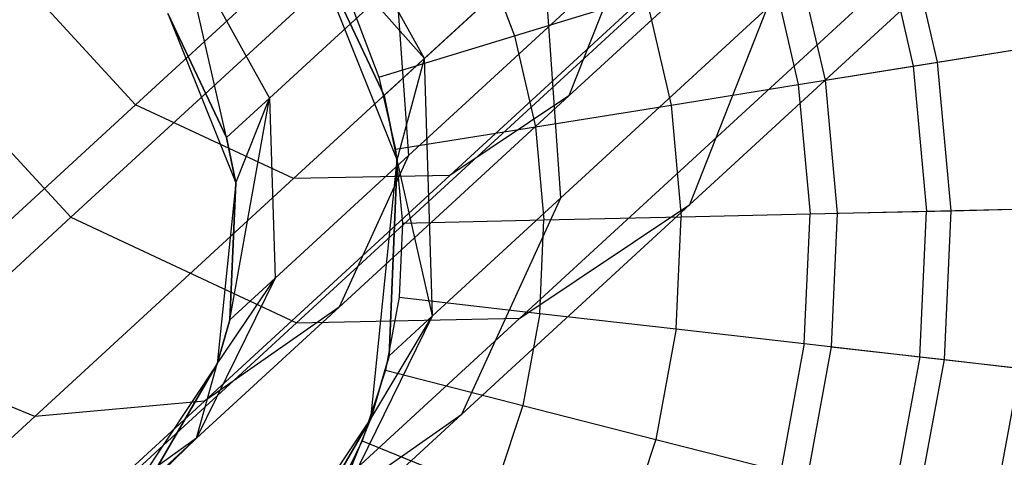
# Model space of a CAD drawing. Extents: x -38.3 to -0.1, y -39.1 to 0.
# Tile 9 of 256: x -33.48 to -33.123, y -32.826 to -32.668. Entities that reach past the tile are written whole.
import ezdxf

# ---------------------------------------------------------------- set-up
doc = ezdxf.new("R2010")
doc.units = 0
doc.header["$MEASUREMENT"] = 0
doc.layers.get('0').update_dxf_attribs({"color": 13, "linetype": 'CONTINUOUS'})

# ---------------------------------------------------------------- blocks, each defined once
blk = doc.blocks.new('ORTO_XII_A_STL')
at = {"color": 0}
for p, q in [((5.15177, 6.77358, 1.26656), (5.27977, 6.89132, 1.09265)), ((5.15177, 6.77358, 1.26656), (5.27977, 6.89132, 1.09265)), ((5.3086, 6.77678, 1.36034), (5.41907, 6.87839, 1.21023)), ((5.3086, 6.77678, 1.36034), (5.41907, 6.87839, 1.21023)), ((5.25635, 6.79028, 1.77553), (5.2106, 6.8725, 1.78054)), ((5.25635, 6.79028, 1.77553), (5.2106, 6.8725, 1.78054)), ((5.20894, 6.74682, 1.28567), (5.33337, 6.86127, 1.11661)), ((5.20894, 6.74682, 1.28567), (5.33337, 6.86127, 1.11661)), ((5.26303, 6.85671, 1.04782), (5.12834, 6.73283, 1.23081)), ((5.26303, 6.85671, 1.04782), (5.12834, 6.73283, 1.23081)), ((5.26554, 6.74797, 1.31951), (5.38364, 6.85661, 1.15905)), ((5.26554, 6.74797, 1.31951), (5.38364, 6.85661, 1.15905)), ((5.24649, 6.75357, 3.57439), (5.21144, 6.84103, 3.57439)), ((5.21144, 6.84103, 1.95138), (5.24177, 6.77687, 1.95138)), ((5.25635, 6.79028, 1.77553), (5.21144, 6.84103, 1.95138)), ((5.25635, 6.79028, 1.77553), (5.21144, 6.84103, 1.95138)), ((5.24177, 6.77687, 1.95138), (5.21144, 6.84103, 3.57439)), ((5.24649, 6.75357, 3.57439), (5.21144, 6.84103, 3.57439)), ((5.24177, 6.77687, 1.95138), (5.21144, 6.84103, 3.57439)), ((5.21144, 6.84103, 1.95138), (5.24177, 6.77687, 1.95138)), ((5.4421, 6.78897, 10.1058), (5.42992, 6.84157, 10.1058)), ((5.4421, 6.78897, 10.1058), (5.42992, 6.84157, 10.1058)), ((5.46202, 6.83825, 1.2158), (5.35238, 6.7374, 1.36477)), ((5.46202, 6.83825, 1.2158), (5.35238, 6.7374, 1.36477)), ((5.42139, 6.83897, 12.29175), (5.4333, 6.78756, 12.29175)), ((5.42139, 6.83897, 12.29175), (5.4333, 6.78756, 12.29175)), ((5.16823, 6.83352, 1.7674), (5.20025, 6.77597, 1.76389)), ((5.1847, 6.76167, 1.95138), (5.16823, 6.83352, 1.7674)), ((5.1847, 6.76167, 1.95138), (5.16823, 6.83352, 1.7674)), ((5.16823, 6.83352, 1.7674), (5.20025, 6.77597, 1.76389)), ((5.29937, 6.82985, 1.60849), (5.25635, 6.79028, 1.77553)), ((5.29937, 6.82985, 1.60849), (5.25635, 6.79028, 1.77553)), ((5.27682, 6.83021, 12.35634), (5.28889, 6.79857, 12.35634)), ((5.27682, 6.83021, 12.35634), (5.28889, 6.79857, 12.35634)), ((5.30568, 6.73984, 1.58139), (5.29937, 6.82985, 1.60849)), ((5.30568, 6.73984, 1.58139), (5.29937, 6.82985, 1.60849)), ((5.39048, 6.82954, 10.03799), (5.40139, 6.78243, 10.03799)), ((5.39048, 6.82954, 10.03799), (5.40139, 6.78243, 10.03799)), ((5.25053, 6.75515, 1.56683), (5.32825, 6.82663, 1.39878)), ((5.25053, 6.75515, 1.56683), (5.32825, 6.82663, 1.39878)), ((5.32825, 6.82663, 1.39878), (5.3086, 6.77678, 1.36034)), ((5.32825, 6.82663, 1.39878), (5.3086, 6.77678, 1.36034)), ((5.38106, 6.82667, 12.32127), (5.39167, 6.78087, 12.32127)), ((5.38106, 6.82667, 12.32127), (5.39167, 6.78087, 12.32127)), ((5.15177, 6.77358, 1.26656), (5.10712, 6.82212, 1.26656)), ((5.15177, 6.77358, 1.26656), (5.10712, 6.82212, 1.26656)), ((5.20025, 6.77597, 1.76389), (5.24611, 6.81816, 1.58581)), ((5.20025, 6.77597, 1.76389), (5.24611, 6.81816, 1.58581)), ((5.24611, 6.81816, 1.58581), (5.25053, 6.75515, 1.56683)), ((5.24611, 6.81816, 1.58581), (5.25053, 6.75515, 1.56683)), ((5.3396, 6.81379, 1.08205), (5.21002, 6.6946, 1.25811)), ((5.3396, 6.81379, 1.08205), (5.21002, 6.6946, 1.25811)), ((5.28889, 6.79857, 12.35634), (5.33644, 6.81307, 12.34302)), ((5.28889, 6.79857, 12.35634), (5.33644, 6.81307, 12.34302)), ((5.33644, 6.81307, 12.34302), (5.34562, 6.77346, 12.34302)), ((5.33644, 6.81307, 12.34302), (5.34562, 6.77346, 12.34302)), ((5.23027, 6.80872, 12.36083), (5.23984, 6.78361, 12.36083)), ((5.23027, 6.80872, 12.36083), (5.23984, 6.78361, 12.36083)), ((5.38045, 6.80861, 1.4197), (5.30568, 6.73984, 1.58139)), ((5.38045, 6.80861, 1.4197), (5.30568, 6.73984, 1.58139)), ((5.35238, 6.7374, 1.36477), (5.38045, 6.80861, 1.4197)), ((5.35238, 6.7374, 1.36477), (5.38045, 6.80861, 1.4197)), ((5.16347, 6.80658, 3.57439), (5.18801, 6.74536, 3.57439)), ((5.1847, 6.76167, 1.95138), (5.16347, 6.80658, 1.95138)), ((5.16347, 6.80658, 3.57439), (5.1847, 6.76167, 1.95138)), ((5.16347, 6.80658, 3.57439), (5.18801, 6.74536, 3.57439)), ((5.1847, 6.76167, 1.95138), (5.16347, 6.80658, 1.95138)), ((5.16347, 6.80658, 3.57439), (5.1847, 6.76167, 1.95138)), ((5.41142, 6.80713, 1.14267), (5.29087, 6.69625, 1.30646)), ((5.41142, 6.80713, 1.14267), (5.29087, 6.69625, 1.30646)), ((5.06456, 6.80218, 1.23081), (5.12834, 6.73283, 1.23081)), ((5.06456, 6.80218, 1.23081), (5.12834, 6.73283, 1.23081)), ((5.23984, 6.78361, 12.36083), (5.28889, 6.79857, 12.35634)), ((5.23984, 6.78361, 12.36083), (5.28889, 6.79857, 12.35634)), ((5.28889, 6.79857, 12.35634), (5.29653, 6.76558, 12.35634)), ((5.28889, 6.79857, 12.35634), (5.29653, 6.76558, 12.35634)), ((5.4333, 6.78756, 12.29175), (5.46923, 6.79333, 12.25535)), ((5.4333, 6.78756, 12.29175), (5.46923, 6.79333, 12.25535)), ((5.4421, 6.78897, 10.1058), (5.47597, 6.79441, 10.17736)), ((5.4421, 6.78897, 10.1058), (5.47597, 6.79441, 10.17736)), ((5.24177, 6.77687, 1.95138), (5.25635, 6.79028, 1.77553)), ((5.24177, 6.77687, 1.95138), (5.25635, 6.79028, 1.77553)), ((5.24649, 6.75357, 1.95138), (5.25635, 6.79028, 1.77553)), ((5.24649, 6.75357, 1.95138), (5.25635, 6.79028, 1.77553)), ((5.25926, 6.69714, 1.76162), (5.25635, 6.79028, 1.77553)), ((5.25926, 6.69714, 1.76162), (5.25635, 6.79028, 1.77553)), ((5.39167, 6.78087, 12.32127), (5.4333, 6.78756, 12.29175)), ((5.39167, 6.78087, 12.32127), (5.4333, 6.78756, 12.29175)), ((5.40139, 6.78243, 10.03799), (5.4421, 6.78897, 10.1058)), ((5.40139, 6.78243, 10.03799), (5.4421, 6.78897, 10.1058)), ((5.4333, 6.78756, 12.29175), (5.4381, 6.735, 12.29175)), ((5.4333, 6.78756, 12.29175), (5.4381, 6.735, 12.29175)), ((5.44701, 6.73521, 10.1058), (5.4421, 6.78897, 10.1058)), ((5.44701, 6.73521, 10.1058), (5.4421, 6.78897, 10.1058)), ((5.23984, 6.78361, 12.36083), (5.24591, 6.75744, 12.36083)), ((5.23984, 6.78361, 12.36083), (5.24591, 6.75744, 12.36083)), ((5.34562, 6.77346, 12.34302), (5.39167, 6.78087, 12.32127)), ((5.34562, 6.77346, 12.34302), (5.39167, 6.78087, 12.32127)), ((5.39167, 6.78087, 12.32127), (5.39595, 6.73404, 12.32127)), ((5.39167, 6.78087, 12.32127), (5.39595, 6.73404, 12.32127)), ((5.40139, 6.78243, 10.03799), (5.40579, 6.73427, 10.03799)), ((5.40139, 6.78243, 10.03799), (5.40579, 6.73427, 10.03799)), ((5.20025, 6.77597, 1.76389), (5.1847, 6.76167, 1.95138)), ((5.20025, 6.77597, 1.76389), (5.1847, 6.76167, 1.95138)), ((5.18593, 6.69573, 1.95138), (5.20025, 6.77597, 1.76389)), ((5.18593, 6.69573, 1.95138), (5.20025, 6.77597, 1.76389)), ((5.18801, 6.74536, 1.95138), (5.20025, 6.77597, 1.76389)), ((5.18801, 6.74536, 1.95138), (5.20025, 6.77597, 1.76389)), ((5.20025, 6.77597, 1.76389), (5.20229, 6.71077, 1.75416)), ((5.20025, 6.77597, 1.76389), (5.20229, 6.71077, 1.75416)), ((5.22547, 6.70032, 1.54007), (5.3086, 6.77678, 1.36034)), ((5.22547, 6.70032, 1.54007), (5.3086, 6.77678, 1.36034)), ((5.24177, 6.77687, 1.95138), (5.24649, 6.75357, 1.95138)), ((5.24649, 6.75357, 3.57439), (5.24177, 6.77687, 1.95138)), ((5.24177, 6.77687, 1.95138), (5.24649, 6.75357, 1.95138)), ((5.24649, 6.75357, 3.57439), (5.24177, 6.77687, 1.95138)), ((5.3086, 6.77678, 1.36034), (5.26554, 6.74797, 1.31951)), ((5.3086, 6.77678, 1.36034), (5.26554, 6.74797, 1.31951)), ((5.05546, 6.68499, 1.47482), (5.15177, 6.77358, 1.26656)), ((5.05546, 6.68499, 1.47482), (5.15177, 6.77358, 1.26656)), ((5.20894, 6.74682, 1.28567), (5.15177, 6.77358, 1.26656)), ((5.20894, 6.74682, 1.28567), (5.15177, 6.77358, 1.26656)), ((5.29653, 6.76558, 12.35634), (5.34562, 6.77346, 12.34302)), ((5.29653, 6.76558, 12.35634), (5.34562, 6.77346, 12.34302)), ((5.34562, 6.77346, 12.34302), (5.34931, 6.73298, 12.34302)), ((5.34562, 6.77346, 12.34302), (5.34931, 6.73298, 12.34302)), ((5.24591, 6.75744, 12.36083), (5.29653, 6.76558, 12.35634)), ((5.24591, 6.75744, 12.36083), (5.29653, 6.76558, 12.35634)), ((5.29653, 6.76558, 12.35634), (5.29961, 6.73185, 12.35634)), ((5.29653, 6.76558, 12.35634), (5.29961, 6.73185, 12.35634)), ((5.18801, 6.74536, 1.95138), (5.1847, 6.76167, 1.95138)), ((5.1847, 6.76167, 1.95138), (5.18801, 6.74536, 3.57439)), ((5.1847, 6.76167, 1.95138), (5.18801, 6.74536, 3.57439)), ((5.18801, 6.74536, 1.95138), (5.1847, 6.76167, 1.95138)), ((5.20229, 6.71077, 1.75416), (5.25053, 6.75515, 1.56683)), ((5.20229, 6.71077, 1.75416), (5.25053, 6.75515, 1.56683)), ((5.25053, 6.75515, 1.56683), (5.22547, 6.70032, 1.54007)), ((5.25053, 6.75515, 1.56683), (5.22547, 6.70032, 1.54007)), ((5.24591, 6.75744, 12.36083), (5.24835, 6.73068, 12.36083)), ((5.24591, 6.75744, 12.36083), (5.24835, 6.73068, 12.36083)), ((5.23688, 6.65985, 3.57439), (5.24649, 6.75357, 3.57439)), ((5.23688, 6.65985, 3.57439), (5.24649, 6.75357, 3.57439)), ((5.24649, 6.75357, 1.95138), (5.24353, 6.68267, 1.95138)), ((5.24353, 6.68267, 1.95138), (5.24649, 6.75357, 3.57439)), ((5.24353, 6.68267, 1.95138), (5.24649, 6.75357, 3.57439)), ((5.24649, 6.75357, 1.95138), (5.24353, 6.68267, 1.95138)), ((5.25926, 6.69714, 1.76162), (5.24649, 6.75357, 1.95138)), ((5.25926, 6.69714, 1.76162), (5.24649, 6.75357, 1.95138)), ((5.24649, 6.75357, 1.95138), (5.24649, 6.75357, 3.57439)), ((5.24649, 6.75357, 1.95138), (5.24649, 6.75357, 3.57439)), ((5.17668, 6.66624, 1.51167), (5.26554, 6.74797, 1.31951)), ((5.17668, 6.66624, 1.51167), (5.26554, 6.74797, 1.31951)), ((5.26554, 6.74797, 1.31951), (5.20894, 6.74682, 1.28567)), ((5.26554, 6.74797, 1.31951), (5.20894, 6.74682, 1.28567)), ((5.11532, 6.66071, 1.48812), (5.20894, 6.74682, 1.28567)), ((5.11532, 6.66071, 1.48812), (5.20894, 6.74682, 1.28567)), ((5.18801, 6.74536, 3.57439), (5.18128, 6.67975, 3.57439)), ((5.18801, 6.74536, 3.57439), (5.18128, 6.67975, 3.57439)), ((5.18593, 6.69573, 1.95138), (5.18801, 6.74536, 1.95138)), ((5.18801, 6.74536, 3.57439), (5.18593, 6.69573, 1.95138)), ((5.18593, 6.69573, 1.95138), (5.18801, 6.74536, 1.95138)), ((5.18801, 6.74536, 3.57439), (5.18593, 6.69573, 1.95138)), ((5.18801, 6.74536, 1.95138), (5.18801, 6.74536, 3.57439)), ((5.18801, 6.74536, 1.95138), (5.18801, 6.74536, 3.57439)), ((5.30568, 6.73984, 1.58139), (5.25926, 6.69714, 1.76162)), ((5.30568, 6.73984, 1.58139), (5.25926, 6.69714, 1.76162)), ((5.26988, 6.66152, 1.54316), (5.30568, 6.73984, 1.58139)), ((5.26988, 6.66152, 1.54316), (5.30568, 6.73984, 1.58139)), ((5.35238, 6.7374, 1.36477), (5.26988, 6.66152, 1.54316)), ((5.35238, 6.7374, 1.36477), (5.26988, 6.66152, 1.54316)), ((5.29087, 6.69625, 1.30646), (5.35238, 6.7374, 1.36477)), ((5.29087, 6.69625, 1.30646), (5.35238, 6.7374, 1.36477)), ((5.12834, 6.73283, 1.23081), (5.02701, 6.63962, 1.44994)), ((5.12834, 6.73283, 1.23081), (5.02701, 6.63962, 1.44994)), ((5.12834, 6.73283, 1.23081), (5.21002, 6.6946, 1.25811)), ((5.12834, 6.73283, 1.23081), (5.21002, 6.6946, 1.25811)), ((5.29961, 6.73185, 12.35634), (5.34931, 6.73298, 12.34302)), ((5.29961, 6.73185, 12.35634), (5.34931, 6.73298, 12.34302)), ((5.34746, 6.69237, 12.34302), (5.34931, 6.73298, 12.34302)), ((5.34746, 6.69237, 12.34302), (5.34931, 6.73298, 12.34302)), ((5.34931, 6.73298, 12.34302), (5.39595, 6.73404, 12.32127)), ((5.34931, 6.73298, 12.34302), (5.39595, 6.73404, 12.32127)), ((5.39381, 6.68708, 12.32127), (5.39595, 6.73404, 12.32127)), ((5.39381, 6.68708, 12.32127), (5.39595, 6.73404, 12.32127)), ((5.39595, 6.73404, 12.32127), (5.4381, 6.735, 12.29175)), ((5.39595, 6.73404, 12.32127), (5.4381, 6.735, 12.29175)), ((5.40579, 6.73427, 10.03799), (5.40359, 6.68596, 10.03799)), ((5.40579, 6.73427, 10.03799), (5.40359, 6.68596, 10.03799)), ((5.40579, 6.73427, 10.03799), (5.44701, 6.73521, 10.1058)), ((5.40579, 6.73427, 10.03799), (5.44701, 6.73521, 10.1058)), ((5.4357, 6.68229, 12.29175), (5.4381, 6.735, 12.29175)), ((5.4357, 6.68229, 12.29175), (5.4381, 6.735, 12.29175)), ((5.4381, 6.735, 12.29175), (5.47449, 6.73583, 12.25535)), ((5.4381, 6.735, 12.29175), (5.47449, 6.73583, 12.25535)), ((5.44455, 6.68128, 10.1058), (5.44701, 6.73521, 10.1058)), ((5.44455, 6.68128, 10.1058), (5.44701, 6.73521, 10.1058)), ((5.44701, 6.73521, 10.1058), (5.4813, 6.73599, 10.17736)), ((5.44701, 6.73521, 10.1058), (5.4813, 6.73599, 10.17736)), ((5.24835, 6.73068, 12.36083), (5.24713, 6.70384, 12.36083)), ((5.24835, 6.73068, 12.36083), (5.24713, 6.70384, 12.36083)), ((5.24835, 6.73068, 12.36083), (5.29961, 6.73185, 12.35634)), ((5.24835, 6.73068, 12.36083), (5.29961, 6.73185, 12.35634)), ((5.29807, 6.69802, 12.35634), (5.29961, 6.73185, 12.35634)), ((5.29807, 6.69802, 12.35634), (5.29961, 6.73185, 12.35634)), ((5.20229, 6.71077, 1.75416), (5.17387, 6.65286, 1.74044)), ((5.20229, 6.71077, 1.75416), (5.17387, 6.65286, 1.74044)), ((5.18128, 6.67975, 1.95138), (5.20229, 6.71077, 1.75416)), ((5.18128, 6.67975, 1.95138), (5.20229, 6.71077, 1.75416)), ((5.18593, 6.69573, 1.95138), (5.20229, 6.71077, 1.75416)), ((5.18593, 6.69573, 1.95138), (5.20229, 6.71077, 1.75416)), ((5.24713, 6.70384, 12.36083), (5.24226, 6.67742, 12.36083)), ((5.24713, 6.70384, 12.36083), (5.24226, 6.67742, 12.36083)), ((5.24713, 6.70384, 12.36083), (5.29807, 6.69802, 12.35634)), ((5.24713, 6.70384, 12.36083), (5.29807, 6.69802, 12.35634)), ((5.17387, 6.65286, 1.74044), (5.22547, 6.70032, 1.54007)), ((5.17387, 6.65286, 1.74044), (5.22547, 6.70032, 1.54007)), ((5.22547, 6.70032, 1.54007), (5.17668, 6.66624, 1.51167)), ((5.22547, 6.70032, 1.54007), (5.17668, 6.66624, 1.51167)), ((5.21867, 6.61441, 1.74202), (5.25926, 6.69714, 1.76162)), ((5.21867, 6.61441, 1.74202), (5.25926, 6.69714, 1.76162)), ((5.23688, 6.65985, 1.95138), (5.25926, 6.69714, 1.76162)), ((5.23688, 6.65985, 1.95138), (5.25926, 6.69714, 1.76162)), ((5.24353, 6.68267, 1.95138), (5.25926, 6.69714, 1.76162)), ((5.24353, 6.68267, 1.95138), (5.25926, 6.69714, 1.76162)), ((5.29807, 6.69802, 12.35634), (5.29194, 6.66472, 12.35634)), ((5.29807, 6.69802, 12.35634), (5.29194, 6.66472, 12.35634)), ((5.29807, 6.69802, 12.35634), (5.34746, 6.69237, 12.34302)), ((5.29807, 6.69802, 12.35634), (5.34746, 6.69237, 12.34302)), ((5.21002, 6.6946, 1.25811), (5.11252, 6.60492, 1.46894)), ((5.21002, 6.6946, 1.25811), (5.11252, 6.60492, 1.46894)), ((5.18128, 6.67975, 1.95138), (5.18593, 6.69573, 1.95138)), ((5.18593, 6.69573, 1.95138), (5.18128, 6.67975, 3.57439)), ((5.18593, 6.69573, 1.95138), (5.18128, 6.67975, 3.57439)), ((5.18128, 6.67975, 1.95138), (5.18593, 6.69573, 1.95138)), ((5.29087, 6.69625, 1.30646), (5.20017, 6.61283, 1.50258)), ((5.29087, 6.69625, 1.30646), (5.20017, 6.61283, 1.50258)), ((5.21002, 6.6946, 1.25811), (5.29087, 6.69625, 1.30646)), ((5.21002, 6.6946, 1.25811), (5.29087, 6.69625, 1.30646)), ((5.34746, 6.69237, 12.34302), (5.3401, 6.6524, 12.34302)), ((5.34746, 6.69237, 12.34302), (5.3401, 6.6524, 12.34302)), ((5.34746, 6.69237, 12.34302), (5.39381, 6.68708, 12.32127)), ((5.34746, 6.69237, 12.34302), (5.39381, 6.68708, 12.32127)), ((5.39381, 6.68708, 12.32127), (5.38529, 6.64084, 12.32127)), ((5.39381, 6.68708, 12.32127), (5.38529, 6.64084, 12.32127)), ((5.39381, 6.68708, 12.32127), (5.4357, 6.68229, 12.29175)), ((5.39381, 6.68708, 12.32127), (5.4357, 6.68229, 12.29175)), ((5.11532, 6.66071, 1.48812), (5.05546, 6.68499, 1.47482)), ((5.11532, 6.66071, 1.48812), (5.05546, 6.68499, 1.47482)), ((5.40359, 6.68596, 10.03799), (5.39483, 6.6384, 10.03799)), ((5.40359, 6.68596, 10.03799), (5.39483, 6.6384, 10.03799)), ((5.40359, 6.68596, 10.03799), (5.44455, 6.68128, 10.1058)), ((5.40359, 6.68596, 10.03799), (5.44455, 6.68128, 10.1058)), ((5.18128, 6.67975, 3.57439), (5.14483, 6.62479, 3.57439)), ((5.18128, 6.67975, 3.57439), (5.14483, 6.62479, 3.57439)), ((5.15638, 6.63677, 1.95138), (5.18128, 6.67975, 1.95138)), ((5.18128, 6.67975, 3.57439), (5.15638, 6.63677, 1.95138)), ((5.15638, 6.63677, 1.95138), (5.18128, 6.67975, 1.95138)), ((5.18128, 6.67975, 3.57439), (5.15638, 6.63677, 1.95138)), ((5.17387, 6.65286, 1.74044), (5.18128, 6.67975, 1.95138)), ((5.17387, 6.65286, 1.74044), (5.18128, 6.67975, 1.95138)), ((5.18128, 6.67975, 1.95138), (5.18128, 6.67975, 3.57439)), ((5.18128, 6.67975, 1.95138), (5.18128, 6.67975, 3.57439)), ((5.24353, 6.68267, 1.95138), (5.23688, 6.65985, 1.95138)), ((5.23688, 6.65985, 3.57439), (5.24353, 6.68267, 1.95138)), ((5.24353, 6.68267, 1.95138), (5.23688, 6.65985, 1.95138)), ((5.23688, 6.65985, 3.57439), (5.24353, 6.68267, 1.95138)), ((5.4357, 6.68229, 12.29175), (5.42614, 6.63039, 12.29175)), ((5.4357, 6.68229, 12.29175), (5.42614, 6.63039, 12.29175)), ((5.43477, 6.62818, 10.1058), (5.44455, 6.68128, 10.1058)), ((5.43477, 6.62818, 10.1058), (5.44455, 6.68128, 10.1058)), ((5.4357, 6.68229, 12.29175), (5.47186, 6.67815, 12.25535)), ((5.4357, 6.68229, 12.29175), (5.47186, 6.67815, 12.25535)), ((5.44455, 6.68128, 10.1058), (5.47863, 6.67738, 10.17736)), ((5.44455, 6.68128, 10.1058), (5.47863, 6.67738, 10.17736)), ((5.24226, 6.67742, 12.36083), (5.23384, 6.65191, 12.36083)), ((5.24226, 6.67742, 12.36083), (5.23384, 6.65191, 12.36083)), ((5.24226, 6.67742, 12.36083), (5.29194, 6.66472, 12.35634)), ((5.24226, 6.67742, 12.36083), (5.29194, 6.66472, 12.35634)), ((5.47186, 6.67815, 12.25535), (5.4614, 6.62137, 12.25535)), ((5.47186, 6.67815, 12.25535), (5.4614, 6.62137, 12.25535)), ((5.17668, 6.66624, 1.51167), (5.11532, 6.66071, 1.48812)), ((5.17668, 6.66624, 1.51167), (5.11532, 6.66071, 1.48812)), ((5.12151, 6.6155, 1.72587), (5.17668, 6.66624, 1.51167)), ((5.12151, 6.6155, 1.72587), (5.17668, 6.66624, 1.51167)), ((5.20017, 6.61283, 1.50258), (5.26988, 6.66152, 1.54316)), ((5.20017, 6.61283, 1.50258), (5.26988, 6.66152, 1.54316)), ((5.26988, 6.66152, 1.54316), (5.21867, 6.61441, 1.74202)), ((5.26988, 6.66152, 1.54316), (5.21867, 6.61441, 1.74202)), ((5.29194, 6.66472, 12.35634), (5.28132, 6.63256, 12.35634)), ((5.29194, 6.66472, 12.35634), (5.28132, 6.63256, 12.35634)), ((5.29194, 6.66472, 12.35634), (5.3401, 6.6524, 12.34302)), ((5.29194, 6.66472, 12.35634), (5.3401, 6.6524, 12.34302)), ((5.0572, 6.60725, 1.71379), (5.11532, 6.66071, 1.48812)), ((5.0572, 6.60725, 1.71379), (5.11532, 6.66071, 1.48812)), ((5.18481, 6.58132, 3.57439), (5.23688, 6.65985, 3.57439)), ((5.18481, 6.58132, 3.57439), (5.23688, 6.65985, 3.57439)), ((5.23688, 6.65985, 1.95138), (5.20131, 6.59844, 1.95138)), ((5.20131, 6.59844, 1.95138), (5.23688, 6.65985, 3.57439)), ((5.20131, 6.59844, 1.95138), (5.23688, 6.65985, 3.57439)), ((5.23688, 6.65985, 1.95138), (5.20131, 6.59844, 1.95138)), ((5.21867, 6.61441, 1.74202), (5.23688, 6.65985, 1.95138)), ((5.21867, 6.61441, 1.74202), (5.23688, 6.65985, 1.95138)), ((5.23688, 6.65985, 1.95138), (5.23688, 6.65985, 3.57439)), ((5.23688, 6.65985, 1.95138), (5.23688, 6.65985, 3.57439)), ((5.17387, 6.65286, 1.74044), (5.12151, 6.6155, 1.72587)), ((5.17387, 6.65286, 1.74044), (5.12151, 6.6155, 1.72587)), ((5.14483, 6.62479, 1.95138), (5.17387, 6.65286, 1.74044)), ((5.14483, 6.62479, 1.95138), (5.17387, 6.65286, 1.74044)), ((5.15638, 6.63677, 1.95138), (5.17387, 6.65286, 1.74044)), ((5.15638, 6.63677, 1.95138), (5.17387, 6.65286, 1.74044)), ((5.23384, 6.65191, 12.36083), (5.22203, 6.62778, 12.36083)), ((5.23384, 6.65191, 12.36083), (5.22203, 6.62778, 12.36083)), ((5.23384, 6.65191, 12.36083), (5.28132, 6.63256, 12.35634)), ((5.23384, 6.65191, 12.36083), (5.28132, 6.63256, 12.35634)), ((5.3401, 6.6524, 12.34302), (5.32736, 6.61379, 12.34302)), ((5.3401, 6.6524, 12.34302), (5.32736, 6.61379, 12.34302)), ((5.3401, 6.6524, 12.34302), (5.38529, 6.64084, 12.32127)), ((5.3401, 6.6524, 12.34302), (5.38529, 6.64084, 12.32127))]:
    blk.add_line(p, q, dxfattribs=at)

msp = doc.modelspace()

# ---------------------------------------------------------------- block references
at = {"color": 0}
msp.add_blockref('ORTO_XII_A_STL', (-38.58948, -39.47195, -0.67185), dxfattribs=at)

doc.saveas('drawing.dxf')
